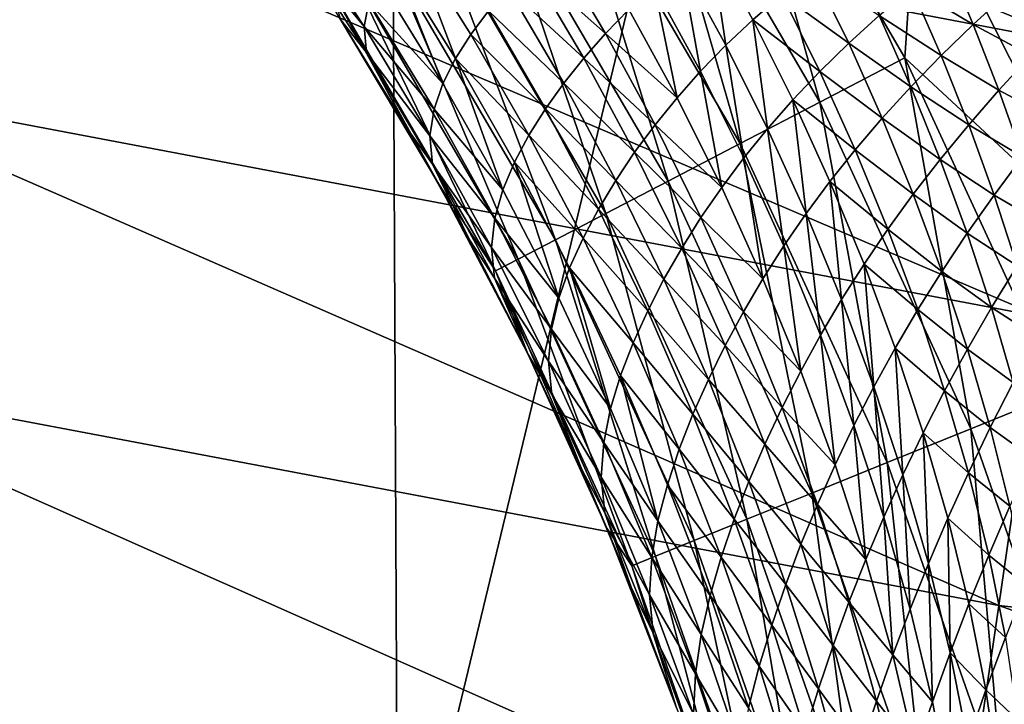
# Model space of a CAD drawing. Header units: metres. Extents: x -105 to 105, y -68 to 103.
# Tile 224 of 256: x -4.996 to -3.611, y 20.265 to 21.229. Entities that reach past the tile are written whole.
import ezdxf

# ---------------------------------------------------------------- set-up
doc = ezdxf.new("R2010")
doc.units = ezdxf.units.M
doc.layers.add('solid_FIT-BATH-150_SW0001', color=7, linetype='CONTINUOUS')
doc.layers.add('solid_FIT-BATH-150_SW0001_01', color=7, linetype='CONTINUOUS')

msp = doc.modelspace()

# ---------------------------------------------------------------- linework, layer by layer
at = {"layer": 'solid_FIT-BATH-150_SW0001'}
for points in [[(-4.481039, 23.527409, -17.149679), (-3.590696, 23.530645, -17.185349), (-4.464282, 19.901892, -16.419725)], [(-3.590696, 23.530645, -17.185349), (-3.577376, 19.904884, -16.454187), (-4.464282, 19.901892, -16.419725)], [(-5.363842, 23.522774, -17.098143), (-4.481039, 23.527409, -17.149679), (-5.343644, 19.89761, -16.369928)], [(-4.481039, 23.527409, -17.149679), (-4.464282, 19.901892, -16.419725), (-5.343644, 19.89761, -16.369928)], [(-5.221574, 21.519878, 16.695093), (-3.504226, 21.19404, 16.692205), (-5.143912, 21.871767, 16.952375)], [(-3.504226, 21.19404, 16.692205), (-3.452749, 21.5506, 16.949495), (-5.143912, 21.871767, 16.952375)], [(-4.125854, 21.550419, 72.748207), (-3.870537, 21.112906, 72.748207), (-4.0128, 21.623888, 72.784348)], [(-4.0128, 21.623888, 72.784348), (-3.750959, 21.175194, 72.784348), (-3.73363, 21.433043, 72.796501)], [(-3.870537, 21.112906, 72.748207), (-3.750959, 21.175194, 72.784348), (-4.0128, 21.623888, 72.784348)], [(-4.23192, 21.481493, 72.689178), (-3.982724, 21.054468, 72.689178), (-4.125854, 21.550419, 72.748207)], [(-3.982724, 21.054468, 72.689178), (-3.870537, 21.112906, 72.748207), (-4.125854, 21.550419, 72.748207)], [(-5.305362, 21.141415, 16.478363), (-3.559834, 20.81053, 16.475449), (-5.221574, 21.519878, 16.695093)], [(-3.559834, 20.81053, 16.475449), (-3.504226, 21.19404, 16.692205), (-5.221574, 21.519878, 16.695093)], [(-4.327769, 21.419205, 72.60907), (-4.084104, 21.001659, 72.60907), (-4.23192, 21.481493, 72.689178)], [(-4.084104, 21.001659, 72.60907), (-3.982724, 21.054468, 72.689178), (-4.23192, 21.481493, 72.689178)], [(-3.750959, 21.175194, 72.784348), (-3.472834, 20.916769, 72.796501), (-3.73363, 21.433043, 72.796501)], [(-4.410481, 21.365454, 72.510307), (-4.17159, 20.956089, 72.510307), (-4.327769, 21.419205, 72.60907)], [(-4.17159, 20.956089, 72.510307), (-4.084104, 21.001659, 72.60907), (-4.327769, 21.419205, 72.60907)], [(-4.60988, 21.369316, 60.435333), (-4.511474, 21.219164, 60.442394), (-4.60744, 21.33617, 60.507492)], [(-4.504735, 21.25326, 60.387798), (-4.511474, 21.219164, 60.442394), (-4.60988, 21.369316, 60.435333)], [(-4.47754, 21.321877, 72.395897), (-4.242519, 20.919142, 72.395897), (-4.410481, 21.365454, 72.510307)], [(-4.242519, 20.919142, 72.395897), (-4.17159, 20.956089, 72.510307), (-4.410481, 21.365454, 72.510307)], [(-4.448648, 21.346954, 60.284702), (-4.382953, 21.17407, 60.321579), (-4.47176, 21.316841, 60.312016)], [(-4.448648, 21.346954, 60.284702), (-4.361381, 21.208021, 60.294144), (-4.382953, 21.17407, 60.321579)], [(-4.33666, 21.241081, 60.269939), (-4.361381, 21.208021, 60.294144), (-4.448648, 21.346954, 60.284702)], [(-4.60744, 21.33617, 60.507492), (-4.508288, 21.182734, 60.51162), (-4.544684, 21.228811, 60.5965)], [(-4.511474, 21.219164, 60.442394), (-4.508288, 21.182734, 60.51162), (-4.60744, 21.33617, 60.507492)], [(-4.246571, 21.334942, 60.200607), (-4.171995, 21.209236, 60.207645), (-4.279154, 21.30456, 60.224209)], [(-4.13905, 21.242952, 60.183018), (-4.171995, 21.209236, 60.207645), (-4.246571, 21.334942, 60.200607)], [(-4.024909, 21.339403, 60.10313), (-4.002698, 21.19278, 60.136173), (-4.065609, 21.30797, 60.130661)], [(-4.024909, 21.339403, 60.10313), (-3.964659, 21.228714, 60.109097), (-4.002698, 21.19278, 60.136173)], [(-3.924063, 21.264124, 60.081497), (-3.964659, 21.228714, 60.109097), (-4.024909, 21.339403, 60.10313)], [(-4.526904, 21.289797, 72.269333), (-4.294731, 20.891945, 72.269333), (-4.47754, 21.321877, 72.395897)], [(-4.47176, 21.316841, 60.312016), (-4.400651, 21.139149, 60.354706), (-4.490865, 21.285686, 60.345356)], [(-4.294731, 20.891945, 72.269333), (-4.242519, 20.919142, 72.395897), (-4.47754, 21.321877, 72.395897)], [(-4.47176, 21.316841, 60.312016), (-4.382953, 21.17407, 60.321579), (-4.400651, 21.139149, 60.354706)], [(-4.279154, 21.30456, 60.224209), (-4.202549, 21.174683, 60.231342), (-4.309192, 21.273264, 60.247063)], [(-4.171995, 21.209236, 60.207645), (-4.202549, 21.174683, 60.231342), (-4.279154, 21.30456, 60.224209)], [(-4.065609, 21.30797, 60.130661), (-4.038264, 21.156216, 60.162544), (-4.103621, 21.275843, 60.157341)], [(-4.065609, 21.30797, 60.130661), (-4.002698, 21.19278, 60.136173), (-4.038264, 21.156216, 60.162544)], [(-3.693523, 21.313162, 59.976864), (-3.654657, 21.22201, 59.980885), (-3.741563, 21.274057, 60.003624)], [(-3.607151, 21.265923, 59.955582), (-3.654657, 21.22201, 59.980885), (-3.693523, 21.313162, 59.976864)], [(-4.526904, 21.289797, 72.269333), (-4.557069, 21.270195, 72.13446), (-4.326637, 20.875324, 72.13446)], [(-4.526904, 21.289797, 72.269333), (-4.326637, 20.875324, 72.13446), (-4.294731, 20.891945, 72.269333)], [(-3.880838, 21.299103, 60.05357), (-3.830005, 21.195507, 60.058163), (-3.924063, 21.264124, 60.081497)], [(-3.787055, 21.234873, 60.030796), (-3.830005, 21.195507, 60.058163), (-3.880838, 21.299103, 60.05357)], [(-4.490865, 21.285686, 60.345356), (-4.400651, 21.139149, 60.354706), (-4.504735, 21.25326, 60.387798)], [(-4.309192, 21.273264, 60.247063), (-4.230746, 21.139286, 60.254486), (-4.33666, 21.241081, 60.269939)], [(-4.202549, 21.174683, 60.231342), (-4.230746, 21.139286, 60.254486), (-4.309192, 21.273264, 60.247063)], [(-4.103621, 21.275843, 60.157341), (-4.07146, 21.118958, 60.188095), (-4.13905, 21.242952, 60.183018)], [(-4.103621, 21.275843, 60.157341), (-4.038264, 21.156216, 60.162544), (-4.07146, 21.118958, 60.188095)], [(-3.741563, 21.274057, 60.003624), (-3.699756, 21.178118, 60.006889), (-3.787055, 21.234873, 60.030796)], [(-3.654657, 21.22201, 59.980885), (-3.699756, 21.178118, 60.006889), (-3.741563, 21.274057, 60.003624)], [(-4.557069, 21.270195, 72.13446), (-4.544671, 21.22879, 71.996498), (-4.406283, 20.997484, 71.996498)], [(-4.326637, 20.875324, 72.13446), (-4.557069, 21.270195, 72.13446), (-4.406283, 20.997484, 71.996498)], [(-3.924063, 21.264124, 60.081497), (-3.870454, 21.155874, 60.085514), (-3.964659, 21.228714, 60.109097)], [(-3.830005, 21.195507, 60.058163), (-3.870454, 21.155874, 60.085514), (-3.924063, 21.264124, 60.081497)], [(-3.607151, 21.265923, 59.955582), (-3.57388, 21.17815, 59.957596), (-3.654657, 21.22201, 59.980885)], [(-4.504735, 21.25326, 60.387798), (-4.413275, 21.10305, 60.396336), (-4.511474, 21.219164, 60.442394)], [(-4.400651, 21.139149, 60.354706), (-4.413275, 21.10305, 60.396336), (-4.504735, 21.25326, 60.387798)], [(-4.33666, 21.241081, 60.269939), (-4.256536, 21.103069, 60.277802), (-4.361381, 21.208021, 60.294144)], [(-4.230746, 21.139286, 60.254486), (-4.256536, 21.103069, 60.277802), (-4.33666, 21.241081, 60.269939)], [(-4.13905, 21.242952, 60.183018), (-4.07146, 21.118958, 60.188095), (-4.171995, 21.209236, 60.207645)], [(-3.787055, 21.234873, 60.030796), (-3.74244, 21.134165, 60.03339), (-3.830005, 21.195507, 60.058163)], [(-3.699756, 21.178118, 60.006889), (-3.74244, 21.134165, 60.03339), (-3.787055, 21.234873, 60.030796)], [(-4.508288, 21.182734, 60.51162), (-4.450966, 21.07548, 60.5965), (-4.544684, 21.228811, 60.5965)], [(-4.544671, 21.22879, 71.996498), (-4.544684, 21.228811, 60.5965), (-4.450966, 21.07548, 60.5965)], [(-4.406283, 20.997484, 71.996498), (-4.544671, 21.22879, 71.996498), (-4.450966, 21.07548, 60.5965)], [(-4.511474, 21.219164, 60.442394), (-4.419001, 21.065407, 60.449249), (-4.508288, 21.182734, 60.51162)], [(-4.413275, 21.10305, 60.396336), (-4.419001, 21.065407, 60.449249), (-4.511474, 21.219164, 60.442394)], [(-3.964659, 21.228714, 60.109097), (-3.94409, 21.075377, 60.139416), (-4.002698, 21.19278, 60.136173)], [(-3.964659, 21.228714, 60.109097), (-3.908454, 21.115858, 60.112659), (-3.94409, 21.075377, 60.139416)], [(-3.870454, 21.155874, 60.085514), (-3.908454, 21.115858, 60.112659), (-3.964659, 21.228714, 60.109097)], [(-3.654657, 21.22201, 59.980885), (-3.61859, 21.129389, 59.982132), (-3.699756, 21.178118, 60.006889)], [(-3.57388, 21.17815, 59.957596), (-3.61859, 21.129389, 59.982132), (-3.654657, 21.22201, 59.980885)], [(-4.361381, 21.208021, 60.294144), (-4.279713, 21.06604, 60.30249), (-4.382953, 21.17407, 60.321579)], [(-4.256536, 21.103069, 60.277802), (-4.279713, 21.06604, 60.30249), (-4.361381, 21.208021, 60.294144)], [(-4.171995, 21.209236, 60.207645), (-4.102379, 21.080948, 60.212803), (-4.202549, 21.174683, 60.231342)], [(-4.07146, 21.118958, 60.188095), (-4.102379, 21.080948, 60.212803), (-4.171995, 21.209236, 60.207645)], [(-4.002698, 21.19278, 60.136173), (-3.977451, 21.03433, 60.165638), (-4.038264, 21.156216, 60.162544)], [(-4.002698, 21.19278, 60.136173), (-3.94409, 21.075377, 60.139416), (-3.977451, 21.03433, 60.165638)], [(-3.830005, 21.195507, 60.058163), (-3.782726, 21.090061, 60.060188), (-3.870454, 21.155874, 60.085514)], [(-3.74244, 21.134165, 60.03339), (-3.782726, 21.090061, 60.060188), (-3.830005, 21.195507, 60.058163)], [(-4.508288, 21.182734, 60.51162), (-4.415169, 21.025616, 60.515678), (-4.450966, 21.07548, 60.5965)], [(-4.419001, 21.065407, 60.449249), (-4.415169, 21.025616, 60.515678), (-4.508288, 21.182734, 60.51162)], [(-3.699756, 21.178118, 60.006889), (-3.66102, 21.080662, 60.007462), (-3.74244, 21.134165, 60.03339)], [(-3.61859, 21.129389, 59.982132), (-3.66102, 21.080662, 60.007462), (-3.699756, 21.178118, 60.006889)], [(-3.57388, 21.17815, 59.957596), (-3.543231, 21.089214, 59.956856), (-3.61859, 21.129389, 59.982132)], [(-4.382953, 21.17407, 60.321579), (-4.316258, 20.989426, 60.363445), (-4.400651, 21.139149, 60.354706)], [(-4.382953, 21.17407, 60.321579), (-4.299862, 21.028183, 60.330292), (-4.316258, 20.989426, 60.363445)], [(-4.279713, 21.06604, 60.30249), (-4.299862, 21.028183, 60.330292), (-4.382953, 21.17407, 60.321579)], [(-4.202549, 21.174683, 60.231342), (-4.131098, 21.042173, 60.236797), (-4.230746, 21.139286, 60.254486)], [(-4.102379, 21.080948, 60.212803), (-4.131098, 21.042173, 60.236797), (-4.202549, 21.174683, 60.231342)], [(-3.870537, 21.112906, 72.748207), (-3.658353, 20.652924, 72.748207), (-3.750959, 21.175194, 72.784348)], [(-3.750959, 21.175194, 72.784348), (-3.533352, 20.703457, 72.784348), (-3.472834, 20.916769, 72.796501)], [(-3.658353, 20.652924, 72.748207), (-3.533352, 20.703457, 72.784348), (-3.750959, 21.175194, 72.784348)], [(-4.038264, 21.156216, 60.162544), (-4.00864, 20.992661, 60.191231), (-4.07146, 21.118958, 60.188095)], [(-4.038264, 21.156216, 60.162544), (-3.977451, 21.03433, 60.165638), (-4.00864, 20.992661, 60.191231)], [(-3.870454, 21.155874, 60.085514), (-3.82067, 21.045729, 60.087086), (-3.908454, 21.115858, 60.112659)], [(-3.782726, 21.090061, 60.060188), (-3.82067, 21.045729, 60.087086), (-3.870454, 21.155874, 60.085514)], [(-5.394389, 20.74041, 16.304796), (-3.618986, 20.40415, 16.301832), (-5.305362, 21.141415, 16.478363)], [(-3.618986, 20.40415, 16.301832), (-3.559834, 20.81053, 16.475449), (-5.305362, 21.141415, 16.478363)], [(-4.400651, 21.139149, 60.354706), (-4.316258, 20.989426, 60.363445), (-4.413275, 21.10305, 60.396336)], [(-4.230746, 21.139286, 60.254486), (-4.157628, 21.002625, 60.260441), (-4.256536, 21.103069, 60.277802)], [(-4.131098, 21.042173, 60.236797), (-4.157628, 21.002625, 60.260441), (-4.230746, 21.139286, 60.254486)], [(-3.74244, 21.134165, 60.03339), (-3.701168, 21.031895, 60.033394), (-3.782726, 21.090061, 60.060188)], [(-3.66102, 21.080662, 60.007462), (-3.701168, 21.031895, 60.033394), (-3.74244, 21.134165, 60.03339)], [(-3.61859, 21.129389, 59.982132), (-3.585413, 21.035559, 59.980705), (-3.66102, 21.080662, 60.007462)], [(-3.543231, 21.089214, 59.956856), (-3.585413, 21.035559, 59.980705), (-3.61859, 21.129389, 59.982132)], [(-4.07146, 21.118958, 60.188095), (-4.00864, 20.992661, 60.191231), (-4.102379, 21.080948, 60.212803)], [(-3.982724, 21.054468, 72.689178), (-3.775627, 20.605515, 72.689178), (-3.870537, 21.112906, 72.748207)], [(-3.908454, 21.115858, 60.112659), (-3.889819, 20.955988, 60.140499), (-3.94409, 21.075377, 60.139416)], [(-3.908454, 21.115858, 60.112659), (-3.856336, 21.001062, 60.113907), (-3.889819, 20.955988, 60.140499)], [(-3.82067, 21.045729, 60.087086), (-3.856336, 21.001062, 60.113907), (-3.908454, 21.115858, 60.112659)], [(-3.775627, 20.605515, 72.689178), (-3.658353, 20.652924, 72.748207), (-3.870537, 21.112906, 72.748207)], [(-4.413275, 21.10305, 60.396336), (-4.327734, 20.949575, 60.40448), (-4.419001, 21.065407, 60.449249)], [(-4.316258, 20.989426, 60.363445), (-4.327734, 20.949575, 60.40448), (-4.413275, 21.10305, 60.396336)], [(-4.256536, 21.103069, 60.277802), (-4.181891, 20.96232, 60.284416), (-4.279713, 21.06604, 60.30249)], [(-4.157628, 21.002625, 60.260441), (-4.181891, 20.96232, 60.284416), (-4.256536, 21.103069, 60.277802)], [(-4.102379, 21.080948, 60.212803), (-4.03774, 20.950312, 60.216202), (-4.131098, 21.042173, 60.236797)], [(-4.00864, 20.992661, 60.191231), (-4.03774, 20.950312, 60.216202), (-4.102379, 21.080948, 60.212803)], [(-3.782726, 21.090061, 60.060188), (-3.739064, 20.983007, 60.059738), (-3.82067, 21.045729, 60.087086)], [(-3.701168, 21.031895, 60.033394), (-3.739064, 20.983007, 60.059738), (-3.782726, 21.090061, 60.060188)], [(-3.66102, 21.080662, 60.007462), (-3.625447, 20.981951, 60.005459), (-3.701168, 21.031895, 60.033394)], [(-3.585413, 21.035559, 59.980705), (-3.625447, 20.981951, 60.005459), (-3.66102, 21.080662, 60.007462)], [(-4.415169, 21.025616, 60.515678), (-4.363114, 20.918713, 60.5965), (-4.450966, 21.07548, 60.5965)], [(-4.406283, 20.997484, 71.996498), (-4.450966, 21.07548, 60.5965), (-4.363114, 20.918713, 60.5965)], [(-4.419001, 21.065407, 60.449249), (-4.332551, 20.908306, 60.455891), (-4.415169, 21.025616, 60.515678)], [(-4.327734, 20.949575, 60.40448), (-4.332551, 20.908306, 60.455891), (-4.419001, 21.065407, 60.449249)], [(-4.279713, 21.06604, 60.30249), (-4.203663, 20.921263, 60.309818), (-4.299862, 21.028183, 60.330292)], [(-4.181891, 20.96232, 60.284416), (-4.203663, 20.921263, 60.309818), (-4.279713, 21.06604, 60.30249)], [(-3.94409, 21.075377, 60.139416), (-3.921211, 20.910416, 60.166737), (-3.977451, 21.03433, 60.165638)], [(-3.94409, 21.075377, 60.139416), (-3.889819, 20.955988, 60.140499), (-3.921211, 20.910416, 60.166737)], [(-4.084104, 21.001659, 72.60907), (-3.881603, 20.562672, 72.60907), (-3.982724, 21.054468, 72.689178)], [(-3.881603, 20.562672, 72.60907), (-3.775627, 20.605515, 72.689178), (-3.982724, 21.054468, 72.689178)], [(-4.131098, 21.042173, 60.236797), (-4.06481, 20.907267, 60.240692), (-4.157628, 21.002625, 60.260441)], [(-4.03774, 20.950312, 60.216202), (-4.06481, 20.907267, 60.240692), (-4.131098, 21.042173, 60.236797)], [(-3.82067, 21.045729, 60.087086), (-3.77477, 20.933928, 60.086315), (-3.856336, 21.001062, 60.113907)], [(-3.739064, 20.983007, 60.059738), (-3.77477, 20.933928, 60.086315), (-3.82067, 21.045729, 60.087086)], [(-4.415169, 21.025616, 60.515678), (-4.3282, 20.865067, 60.519653), (-4.363114, 20.918713, 60.5965)], [(-4.332551, 20.908306, 60.455891), (-4.3282, 20.865067, 60.519653), (-4.415169, 21.025616, 60.515678)], [(-4.299862, 21.028183, 60.330292), (-4.23772, 20.836769, 60.371601), (-4.316258, 20.989426, 60.363445)], [(-4.299862, 21.028183, 60.330292), (-4.222511, 20.879435, 60.338215), (-4.23772, 20.836769, 60.371601)], [(-4.203663, 20.921263, 60.309818), (-4.222511, 20.879435, 60.338215), (-4.299862, 21.028183, 60.330292)], [(-3.977451, 21.03433, 60.165638), (-3.950612, 20.86429, 60.192558), (-4.00864, 20.992661, 60.191231)], [(-3.977451, 21.03433, 60.165638), (-3.921211, 20.910416, 60.166737), (-3.950612, 20.86429, 60.192558)], [(-3.701168, 21.031895, 60.033394), (-3.663336, 20.928322, 60.030933), (-3.739064, 20.983007, 60.059738)], [(-3.625447, 20.981951, 60.005459), (-3.663336, 20.928322, 60.030933), (-3.701168, 21.031895, 60.033394)], [(-3.585413, 21.035559, 59.980705), (-3.555259, 20.940798, 59.97681), (-3.625447, 20.981951, 60.005459)], [(-4.406283, 20.997484, 71.996498), (-4.363114, 20.918713, 60.5965), (-4.281254, 20.758732, 60.5965)], [(-4.281238, 20.758699, 71.996498), (-4.406283, 20.997484, 71.996498), (-4.281254, 20.758732, 60.5965)], [(-4.326637, 20.875324, 72.13446), (-4.406283, 20.997484, 71.996498), (-4.281238, 20.758699, 71.996498)], [(-4.157628, 21.002625, 60.260441), (-4.08984, 20.863516, 60.265045), (-4.181891, 20.96232, 60.284416)], [(-4.17159, 20.956089, 72.510307), (-3.973056, 20.5257, 72.510307), (-4.084104, 21.001659, 72.60907)], [(-4.06481, 20.907267, 60.240692), (-4.08984, 20.863516, 60.265045), (-4.157628, 21.002625, 60.260441)], [(-3.973056, 20.5257, 72.510307), (-3.881603, 20.562672, 72.60907), (-4.084104, 21.001659, 72.60907)], [(-3.856336, 21.001062, 60.113907), (-3.839939, 20.834854, 60.139561), (-3.889819, 20.955988, 60.140499)], [(-3.856336, 21.001062, 60.113907), (-3.808363, 20.884567, 60.112968), (-3.839939, 20.834854, 60.139561)], [(-3.77477, 20.933928, 60.086315), (-3.808363, 20.884567, 60.112968), (-3.856336, 21.001062, 60.113907)], [(-4.316258, 20.989426, 60.363445), (-4.23772, 20.836769, 60.371601), (-4.327734, 20.949575, 60.40448)], [(-4.00864, 20.992661, 60.191231), (-3.950612, 20.86429, 60.192558), (-4.03774, 20.950312, 60.216202)], [(-3.739064, 20.983007, 60.059738), (-3.699115, 20.874601, 60.056957), (-3.77477, 20.933928, 60.086315)], [(-3.663336, 20.928322, 60.030933), (-3.699115, 20.874601, 60.056957), (-3.739064, 20.983007, 60.059738)], [(-3.625447, 20.981951, 60.005459), (-3.593177, 20.882259, 60.001099), (-3.663336, 20.928322, 60.030933)], [(-3.555259, 20.940798, 59.97681), (-3.593177, 20.882259, 60.001099), (-3.625447, 20.981951, 60.005459)], [(-4.242519, 20.919142, 72.395897), (-4.047202, 20.495726, 72.395897), (-4.17159, 20.956089, 72.510307)], [(-4.181891, 20.96232, 60.284416), (-4.112729, 20.819069, 60.28989), (-4.203663, 20.921263, 60.309818)], [(-4.08984, 20.863516, 60.265045), (-4.112729, 20.819069, 60.28989), (-4.181891, 20.96232, 60.284416)], [(-4.047202, 20.495726, 72.395897), (-3.973056, 20.5257, 72.510307), (-4.17159, 20.956089, 72.510307)], [(-3.889819, 20.955988, 60.140499), (-3.869592, 20.784708, 60.165997), (-3.921211, 20.910416, 60.166737)], [(-3.889819, 20.955988, 60.140499), (-3.839939, 20.834854, 60.139561), (-3.869592, 20.784708, 60.165997)], [(-4.327734, 20.949575, 60.40448), (-4.248165, 20.793095, 60.412231), (-4.332551, 20.908306, 60.455891)], [(-4.23772, 20.836769, 60.371601), (-4.248165, 20.793095, 60.412231), (-4.327734, 20.949575, 60.40448)], [(-4.03774, 20.950312, 60.216202), (-3.978092, 20.817556, 60.217983), (-4.06481, 20.907267, 60.240692)], [(-3.950612, 20.86429, 60.192558), (-3.978092, 20.817556, 60.217983), (-4.03774, 20.950312, 60.216202)], [(-3.77477, 20.933928, 60.086315), (-3.732852, 20.820728, 60.083363), (-3.808363, 20.884567, 60.112968)], [(-3.699115, 20.874601, 60.056957), (-3.732852, 20.820728, 60.083363), (-3.77477, 20.933928, 60.086315)], [(-3.663336, 20.928322, 60.030933), (-3.629089, 20.823719, 60.026245), (-3.699115, 20.874601, 60.056957)], [(-3.593177, 20.882259, 60.001099), (-3.629089, 20.823719, 60.026245), (-3.663336, 20.928322, 60.030933)], [(-4.3282, 20.865067, 60.519653), (-4.281254, 20.758732, 60.5965), (-4.363114, 20.918713, 60.5965)], [(-4.294731, 20.891945, 72.269333), (-4.101781, 20.47366, 72.269333), (-4.242519, 20.919142, 72.395897)], [(-4.101781, 20.47366, 72.269333), (-4.047202, 20.495726, 72.395897), (-4.242519, 20.919142, 72.395897)], [(-4.203663, 20.921263, 60.309818), (-4.133231, 20.773926, 60.316212), (-4.222511, 20.879435, 60.338215)], [(-4.112729, 20.819069, 60.28989), (-4.133231, 20.773926, 60.316212), (-4.203663, 20.921263, 60.309818)], [(-4.332551, 20.908306, 60.455891), (-4.252199, 20.748116, 60.462299), (-4.3282, 20.865067, 60.519653)], [(-4.248165, 20.793095, 60.412231), (-4.252199, 20.748116, 60.462299), (-4.332551, 20.908306, 60.455891)], [(-4.06481, 20.907267, 60.240692), (-4.003693, 20.770193, 60.243164), (-4.08984, 20.863516, 60.265045)], [(-3.978092, 20.817556, 60.217983), (-4.003693, 20.770193, 60.243164), (-4.06481, 20.907267, 60.240692)], [(-3.921211, 20.910416, 60.166737), (-3.897414, 20.734077, 60.19223), (-3.950612, 20.86429, 60.192558)], [(-3.921211, 20.910416, 60.166737), (-3.869592, 20.784708, 60.165997), (-3.897414, 20.734077, 60.19223)], [(-4.294731, 20.891945, 72.269333), (-4.326637, 20.875324, 72.13446), (-4.135134, 20.460176, 72.13446)], [(-4.294731, 20.891945, 72.269333), (-4.135134, 20.460176, 72.13446), (-4.101781, 20.47366, 72.269333)], [(-4.326637, 20.875324, 72.13446), (-4.281238, 20.758699, 71.996498), (-4.169939, 20.513206, 71.996498)], [(-4.135134, 20.460176, 72.13446), (-4.326637, 20.875324, 72.13446), (-4.169939, 20.513206, 71.996498)], [(-4.222511, 20.879435, 60.338215), (-4.165056, 20.681427, 60.379204), (-4.23772, 20.836769, 60.371601)], [(-4.222511, 20.879435, 60.338215), (-4.150908, 20.728065, 60.345398), (-4.165056, 20.681427, 60.379204)], [(-4.133231, 20.773926, 60.316212), (-4.150908, 20.728065, 60.345398), (-4.222511, 20.879435, 60.338215)], [(-3.808363, 20.884567, 60.112968), (-3.794541, 20.712219, 60.13678), (-3.839939, 20.834854, 60.139561)], [(-3.808363, 20.884567, 60.112968), (-3.764628, 20.766623, 60.110008), (-3.794541, 20.712219, 60.13678)], [(-3.732852, 20.820728, 60.083363), (-3.764628, 20.766623, 60.110008), (-3.808363, 20.884567, 60.112968)], [(-3.699115, 20.874601, 60.056957), (-3.663031, 20.765114, 60.052094), (-3.732852, 20.820728, 60.083363)], [(-3.629089, 20.823719, 60.026245), (-3.663031, 20.765114, 60.052094), (-3.699115, 20.874601, 60.056957)], [(-3.593177, 20.882259, 60.001099), (-3.564421, 20.781866, 59.994751), (-3.629089, 20.823719, 60.026245)], [(-4.3282, 20.865067, 60.519653), (-4.247486, 20.701344, 60.523525), (-4.281254, 20.758732, 60.5965)], [(-4.252199, 20.748116, 60.462299), (-4.247486, 20.701344, 60.523525), (-4.3282, 20.865067, 60.519653)], [(-4.08984, 20.863516, 60.265045), (-4.027386, 20.722189, 60.268425), (-4.112729, 20.819069, 60.28989)], [(-4.003693, 20.770193, 60.243164), (-4.027386, 20.722189, 60.268425), (-4.08984, 20.863516, 60.265045)], [(-3.950612, 20.86429, 60.192558), (-3.897414, 20.734077, 60.19223), (-3.978092, 20.817556, 60.217983)], [(-4.23772, 20.836769, 60.371601), (-4.165056, 20.681427, 60.379204), (-4.248165, 20.793095, 60.412231)], [(-3.839939, 20.834854, 60.139561), (-3.82268, 20.657448, 60.163601), (-3.869592, 20.784708, 60.165997)], [(-3.839939, 20.834854, 60.139561), (-3.794541, 20.712219, 60.13678), (-3.82268, 20.657448, 60.163601)], [(-4.112729, 20.819069, 60.28989), (-4.049047, 20.673548, 60.294327), (-4.133231, 20.773926, 60.316212)], [(-4.027386, 20.722189, 60.268425), (-4.049047, 20.673548, 60.294327), (-4.112729, 20.819069, 60.28989)], [(-3.978092, 20.817556, 60.217983), (-3.923467, 20.682907, 60.218304), (-4.003693, 20.770193, 60.243164)], [(-3.897414, 20.734077, 60.19223), (-3.923467, 20.682907, 60.218304), (-3.978092, 20.817556, 60.217983)], [(-3.732852, 20.820728, 60.083363), (-3.695071, 20.706392, 60.078487), (-3.764628, 20.766623, 60.110008)], [(-3.663031, 20.765114, 60.052094), (-3.695071, 20.706392, 60.078487), (-3.732852, 20.820728, 60.083363)], [(-3.629089, 20.823719, 60.026245), (-3.59865, 20.718361, 60.019707), (-3.663031, 20.765114, 60.052094)], [(-3.564421, 20.781866, 59.994751), (-3.59865, 20.718361, 60.019707), (-3.629089, 20.823719, 60.026245)], [(-3.618986, 20.40415, 16.301832), (-1.823232, 20.202555, 16.300066), (-3.559834, 20.81053, 16.475449)], [(-4.248165, 20.793095, 60.412231), (-4.174604, 20.633856, 60.419594), (-4.252199, 20.748116, 60.462299)], [(-4.165056, 20.681427, 60.379204), (-4.174604, 20.633856, 60.419594), (-4.248165, 20.793095, 60.412231)], [(-3.869592, 20.784708, 60.165997), (-3.84913, 20.602257, 60.190437), (-3.897414, 20.734077, 60.19223)], [(-3.869592, 20.784708, 60.165997), (-3.82268, 20.657448, 60.163601), (-3.84913, 20.602257, 60.190437)], [(-4.133231, 20.773926, 60.316212), (-4.068418, 20.624262, 60.321747), (-4.150908, 20.728065, 60.345398)], [(-4.049047, 20.673548, 60.294327), (-4.068418, 20.624262, 60.321747), (-4.133231, 20.773926, 60.316212)], [(-4.003693, 20.770193, 60.243164), (-3.947772, 20.631178, 60.244362), (-4.027386, 20.722189, 60.268425)], [(-3.923467, 20.682907, 60.218304), (-3.947772, 20.631178, 60.244362), (-4.003693, 20.770193, 60.243164)], [(-3.764628, 20.766623, 60.110008), (-3.753783, 20.588333, 60.132427), (-3.794541, 20.712219, 60.13678)], [(-3.764628, 20.766623, 60.110008), (-3.725291, 20.647484, 60.105297), (-3.753783, 20.588333, 60.132427)], [(-3.695071, 20.706392, 60.078487), (-3.725291, 20.647484, 60.105297), (-3.764628, 20.766623, 60.110008)], [(-3.663031, 20.765114, 60.052094), (-3.631047, 20.654814, 60.045525), (-3.695071, 20.706392, 60.078487)], [(-3.59865, 20.718361, 60.019707), (-3.631047, 20.654814, 60.045525), (-3.663031, 20.765114, 60.052094)], [(-4.247486, 20.701344, 60.523525), (-4.205503, 20.595768, 60.5965), (-4.281254, 20.758732, 60.5965)], [(-4.281238, 20.758699, 71.996498), (-4.281254, 20.758732, 60.5965), (-4.205503, 20.595768, 60.5965)], [(-4.169939, 20.513206, 71.996498), (-4.281238, 20.758699, 71.996498), (-4.205503, 20.595768, 60.5965)], [(-4.252199, 20.748116, 60.462299), (-4.17801, 20.585089, 60.468472), (-4.247486, 20.701344, 60.523525)], [(-4.174604, 20.633856, 60.419594), (-4.17801, 20.585089, 60.468472), (-4.252199, 20.748116, 60.462299)], [(-5.487766, 20.320894, 16.177002), (-3.681095, 19.978985, 16.173971), (-5.394389, 20.74041, 16.304796)], [(-3.681095, 19.978985, 16.173971), (-3.618986, 20.40415, 16.301832), (-5.394389, 20.74041, 16.304796)], [(-3.897414, 20.734077, 60.19223), (-3.84913, 20.602257, 60.190437), (-3.923467, 20.682907, 60.218304)], [(-4.150908, 20.728065, 60.345398), (-4.098284, 20.523638, 60.386276), (-4.165056, 20.681427, 60.379204)], [(-4.150908, 20.728065, 60.345398), (-4.085057, 20.574312, 60.351894), (-4.098284, 20.523638, 60.386276)], [(-4.068418, 20.624262, 60.321747), (-4.085057, 20.574312, 60.351894), (-4.150908, 20.728065, 60.345398)], [(-4.027386, 20.722189, 60.268425), (-3.970284, 20.578869, 60.270706), (-4.049047, 20.673548, 60.294327)], [(-3.947772, 20.631178, 60.244362), (-3.970284, 20.578869, 60.270706), (-4.027386, 20.722189, 60.268425)], [(-3.794541, 20.712219, 60.13678), (-3.780631, 20.528873, 60.159813), (-3.82268, 20.657448, 60.163601)], [(-3.794541, 20.712219, 60.13678), (-3.753783, 20.588333, 60.132427), (-3.780631, 20.528873, 60.159813)], [(-3.695071, 20.706392, 60.078487), (-3.661672, 20.591185, 60.072063), (-3.725291, 20.647484, 60.105297)], [(-3.631047, 20.654814, 60.045525), (-3.661672, 20.591185, 60.072063), (-3.695071, 20.706392, 60.078487)], [(-3.59865, 20.718361, 60.019707), (-3.572349, 20.612516, 60.01189), (-3.631047, 20.654814, 60.045525)], [(-4.247486, 20.701344, 60.523525), (-4.173116, 20.5347, 60.527287), (-4.205503, 20.595768, 60.5965)], [(-4.17801, 20.585089, 60.468472), (-4.173116, 20.5347, 60.527287), (-4.247486, 20.701344, 60.523525)], [(-3.658353, 20.652924, 72.748207), (-3.491257, 20.174715, 72.748207), (-3.533352, 20.703457, 72.784348)], [(-4.165056, 20.681427, 60.379204), (-4.098284, 20.523638, 60.386276), (-4.174604, 20.633856, 60.419594)], [(-3.923467, 20.682907, 60.218304), (-3.873938, 20.546597, 60.217342), (-3.947772, 20.631178, 60.244362)], [(-3.84913, 20.602257, 60.190437), (-3.873938, 20.546597, 60.217342), (-3.923467, 20.682907, 60.218304)], [(-4.049047, 20.673548, 60.294327), (-3.990861, 20.525978, 60.29784), (-4.068418, 20.624262, 60.321747)], [(-3.970284, 20.578869, 60.270706), (-3.990861, 20.525978, 60.29784), (-4.049047, 20.673548, 60.294327)], [(-3.82268, 20.657448, 60.163601), (-3.805908, 20.469061, 60.187435), (-3.84913, 20.602257, 60.190437)], [(-3.82268, 20.657448, 60.163601), (-3.780631, 20.528873, 60.159813), (-3.805908, 20.469061, 60.187435)], [(-3.775627, 20.605515, 72.689178), (-3.612537, 20.138769, 72.689178), (-3.658353, 20.652924, 72.748207)], [(-3.631047, 20.654814, 60.045525), (-3.60351, 20.543968, 60.037819), (-3.661672, 20.591185, 60.072063)], [(-3.612537, 20.138769, 72.689178), (-3.491257, 20.174715, 72.748207), (-3.658353, 20.652924, 72.748207)], [(-3.572349, 20.612516, 60.01189), (-3.60351, 20.543968, 60.037819), (-3.631047, 20.654814, 60.045525)], [(-3.725291, 20.647484, 60.105297), (-3.717919, 20.463444, 60.126869), (-3.753783, 20.588333, 60.132427)], [(-3.725291, 20.647484, 60.105297), (-3.690602, 20.527411, 60.099209), (-3.717919, 20.463444, 60.126869)], [(-3.661672, 20.591185, 60.072063), (-3.690602, 20.527411, 60.099209), (-3.725291, 20.647484, 60.105297)], [(-4.174604, 20.633856, 60.419594), (-4.107087, 20.472101, 60.426571), (-4.17801, 20.585089, 60.468472)], [(-4.098284, 20.523638, 60.386276), (-4.107087, 20.472101, 60.426571), (-4.174604, 20.633856, 60.419594)], [(-4.068418, 20.624262, 60.321747), (-4.009237, 20.472496, 60.326515), (-4.085057, 20.574312, 60.351894)], [(-3.990861, 20.525978, 60.29784), (-4.009237, 20.472496, 60.326515), (-4.068418, 20.624262, 60.321747)], [(-3.947772, 20.631178, 60.244362), (-3.897113, 20.490442, 60.244457), (-3.970284, 20.578869, 60.270706)], [(-3.873938, 20.546597, 60.217342), (-3.897113, 20.490442, 60.244457), (-3.947772, 20.631178, 60.244362)], [(-4.173116, 20.5347, 60.527287), (-4.13597, 20.430054, 60.5965), (-4.205503, 20.595768, 60.5965)], [(-4.169939, 20.513206, 71.996498), (-4.205503, 20.595768, 60.5965), (-4.13597, 20.430054, 60.5965)], [(-3.881603, 20.562672, 72.60907), (-3.722134, 20.106287, 72.60907), (-3.775627, 20.605515, 72.689178)], [(-3.84913, 20.602257, 60.190437), (-3.805908, 20.469061, 60.187435), (-3.873938, 20.546597, 60.217342)], [(-3.722134, 20.106287, 72.60907), (-3.612537, 20.138769, 72.689178), (-3.775627, 20.605515, 72.689178)], [(-4.17801, 20.585089, 60.468472), (-4.110039, 20.419476, 60.474384), (-4.173116, 20.5347, 60.527287)], [(-4.107087, 20.472101, 60.426571), (-4.110039, 20.419476, 60.474384), (-4.17801, 20.585089, 60.468472)], [(-3.753783, 20.588333, 60.132427), (-3.743699, 20.399231, 60.154991), (-3.780631, 20.528873, 60.159813)], [(-3.753783, 20.588333, 60.132427), (-3.717919, 20.463444, 60.126869), (-3.743699, 20.399231, 60.154991)], [(-3.661672, 20.591185, 60.072063), (-3.633019, 20.475367, 60.064651), (-3.690602, 20.527411, 60.099209)], [(-3.60351, 20.543968, 60.037819), (-3.633019, 20.475367, 60.064651), (-3.661672, 20.591185, 60.072063)], [(-4.085057, 20.574312, 60.351894), (-4.024976, 20.418398, 60.357761), (-4.098284, 20.523638, 60.386276)], [(-4.009237, 20.472496, 60.326515), (-4.024976, 20.418398, 60.357761), (-4.085057, 20.574312, 60.351894)], [(-3.970284, 20.578869, 60.270706), (-3.918591, 20.433771, 60.272053), (-3.990861, 20.525978, 60.29784)], [(-3.897113, 20.490442, 60.244457), (-3.918591, 20.433771, 60.272053), (-3.970284, 20.578869, 60.270706)], [(-3.973056, 20.5257, 72.510307), (-3.816711, 20.078255, 72.510307), (-3.881603, 20.562672, 72.60907)], [(-3.816711, 20.078255, 72.510307), (-3.722134, 20.106287, 72.60907), (-3.881603, 20.562672, 72.60907)], [(-3.873938, 20.546597, 60.217342), (-3.82965, 20.408848, 60.215347), (-3.897113, 20.490442, 60.244457)], [(-3.805908, 20.469061, 60.187435), (-3.82965, 20.408848, 60.215347), (-3.873938, 20.546597, 60.217342)], [(-3.60351, 20.543968, 60.037819), (-3.580916, 20.432825, 60.029774), (-3.633019, 20.475367, 60.064651)], [(-4.173116, 20.5347, 60.527287), (-4.105176, 20.365395, 60.530922), (-4.13597, 20.430054, 60.5965)], [(-4.110039, 20.419476, 60.474384), (-4.105176, 20.365395, 60.530922), (-4.173116, 20.5347, 60.527287)], [(-4.047202, 20.495726, 72.395897), (-3.893389, 20.055529, 72.395897), (-3.973056, 20.5257, 72.510307)], [(-3.990861, 20.525978, 60.29784), (-3.938222, 20.376577, 60.300564), (-4.009237, 20.472496, 60.326515)], [(-3.918591, 20.433771, 60.272053), (-3.938222, 20.376577, 60.300564), (-3.990861, 20.525978, 60.29784)], [(-3.893389, 20.055529, 72.395897), (-3.816711, 20.078255, 72.510307), (-3.973056, 20.5257, 72.510307)], [(-3.780631, 20.528873, 60.159813), (-3.767999, 20.334728, 60.183563), (-3.805908, 20.469061, 60.187435)], [(-3.780631, 20.528873, 60.159813), (-3.743699, 20.399231, 60.154991), (-3.767999, 20.334728, 60.183563)], [(-3.690602, 20.527411, 60.099209), (-3.687335, 20.337807, 60.120621), (-3.717919, 20.463444, 60.126869)], [(-3.690602, 20.527411, 60.099209), (-3.660938, 20.406658, 60.092278), (-3.687335, 20.337807, 60.120621)], [(-3.633019, 20.475367, 60.064651), (-3.660938, 20.406658, 60.092278), (-3.690602, 20.527411, 60.099209)], [(-4.169939, 20.513206, 71.996498), (-4.13597, 20.430054, 60.5965), (-4.072755, 20.261827, 60.5965)], [(-4.072744, 20.261797, 71.996498), (-4.169939, 20.513206, 71.996498), (-4.072755, 20.261827, 60.5965)], [(-4.135134, 20.460176, 72.13446), (-4.169939, 20.513206, 71.996498), (-4.072744, 20.261797, 71.996498)], [(-4.098284, 20.523638, 60.386276), (-4.037427, 20.36363, 60.392845), (-4.107087, 20.472101, 60.426571)], [(-4.024976, 20.418398, 60.357761), (-4.037427, 20.36363, 60.392845), (-4.098284, 20.523638, 60.386276)], [(-4.101781, 20.47366, 72.269333), (-3.949833, 20.038801, 72.269333), (-4.047202, 20.495726, 72.395897)], [(-3.949833, 20.038801, 72.269333), (-3.893389, 20.055529, 72.395897), (-4.047202, 20.495726, 72.395897)], [(-3.897113, 20.490442, 60.244457), (-3.851849, 20.348207, 60.243679), (-3.918591, 20.433771, 60.272053)], [(-3.82965, 20.408848, 60.215347), (-3.851849, 20.348207, 60.243679), (-3.897113, 20.490442, 60.244457)], [(-4.101781, 20.47366, 72.269333), (-4.135134, 20.460176, 72.13446), (-3.984325, 20.028578, 72.13446)], [(-4.107087, 20.472101, 60.426571), (-4.04565, 20.308069, 60.433167), (-4.110039, 20.419476, 60.474384)], [(-4.037427, 20.36363, 60.392845), (-4.04565, 20.308069, 60.433167), (-4.107087, 20.472101, 60.426571)], [(-4.101781, 20.47366, 72.269333), (-3.984325, 20.028578, 72.13446), (-3.949833, 20.038801, 72.269333)], [(-4.009237, 20.472496, 60.326515), (-3.955734, 20.318844, 60.330616), (-4.024976, 20.418398, 60.357761)], [(-3.938222, 20.376577, 60.300564), (-3.955734, 20.318844, 60.330616), (-4.009237, 20.472496, 60.326515)], [(-3.633019, 20.475367, 60.064651), (-3.609631, 20.359186, 60.057022), (-3.660938, 20.406658, 60.092278)], [(-3.580916, 20.432825, 60.029774), (-3.609631, 20.359186, 60.057022), (-3.633019, 20.475367, 60.064651)], [(-3.984325, 20.028578, 72.13446), (-4.135134, 20.460176, 72.13446), (-4.072744, 20.261797, 71.996498)], [(-3.805908, 20.469061, 60.187435), (-3.767999, 20.334728, 60.183563), (-3.82965, 20.408848, 60.215347)], [(-3.717919, 20.463444, 60.126869), (-3.712271, 20.268764, 60.149624), (-3.743699, 20.399231, 60.154991)], [(-3.717919, 20.463444, 60.126869), (-3.687335, 20.337807, 60.120621), (-3.712271, 20.268764, 60.149624)], [(-4.105176, 20.365395, 60.530922), (-4.072755, 20.261827, 60.5965), (-4.13597, 20.430054, 60.5965)], [(-3.918591, 20.433771, 60.272053), (-3.872433, 20.287115, 60.272663), (-3.938222, 20.376577, 60.300564)], [(-3.851849, 20.348207, 60.243679), (-3.872433, 20.287115, 60.272663), (-3.918591, 20.433771, 60.272053)], [(-4.110039, 20.419476, 60.474384), (-4.048344, 20.25152, 60.480038), (-4.105176, 20.365395, 60.530922)], [(-4.04565, 20.308069, 60.433167), (-4.048344, 20.25152, 60.480038), (-4.110039, 20.419476, 60.474384)], [(-4.024976, 20.418398, 60.357761), (-3.970709, 20.260544, 60.363071), (-4.037427, 20.36363, 60.392845)], [(-3.955734, 20.318844, 60.330616), (-3.970709, 20.260544, 60.363071), (-4.024976, 20.418398, 60.357761)], [(-3.82965, 20.408848, 60.215347), (-3.790843, 20.269894, 60.212635), (-3.851849, 20.348207, 60.243679)], [(-3.767999, 20.334728, 60.183563), (-3.790843, 20.269894, 60.212635), (-3.82965, 20.408848, 60.215347)], [(-3.660938, 20.406658, 60.092278), (-3.636838, 20.285477, 60.085247), (-3.687335, 20.337807, 60.120621)], [(-3.681095, 19.978985, 16.173971), (-1.854612, 19.774136, 16.172163), (-3.618986, 20.40415, 16.301832)], [(-3.609631, 20.359186, 60.057022), (-3.636838, 20.285477, 60.085247), (-3.660938, 20.406658, 60.092278)], [(-1.854612, 19.774136, 16.172163), (-1.823232, 20.202555, 16.300066), (-3.618986, 20.40415, 16.301832)], [(-3.743699, 20.399231, 60.154991), (-3.712271, 20.268764, 60.149624), (-3.767999, 20.334728, 60.183563)], [(-3.938222, 20.376577, 60.300564), (-3.891243, 20.225557, 60.302662), (-3.955734, 20.318844, 60.330616)], [(-3.872433, 20.287115, 60.272663), (-3.891243, 20.225557, 60.302662), (-3.938222, 20.376577, 60.300564)], [(-4.105176, 20.365395, 60.530922), (-4.043744, 20.193676, 60.53442), (-4.072755, 20.261827, 60.5965)], [(-4.048344, 20.25152, 60.480038), (-4.043744, 20.193676, 60.53442), (-4.105176, 20.365395, 60.530922)], [(-4.037427, 20.36363, 60.392845), (-3.982534, 20.201628, 60.398952), (-4.04565, 20.308069, 60.433167)], [(-3.970709, 20.260544, 60.363071), (-3.982534, 20.201628, 60.398952), (-4.037427, 20.36363, 60.392845)], [(-3.609631, 20.359186, 60.057022), (-3.592223, 20.242872, 60.050213), (-3.636838, 20.285477, 60.085247)], [(-3.851849, 20.348207, 60.243679), (-3.812212, 20.204699, 60.24231), (-3.872433, 20.287115, 60.272663)], [(-3.790843, 20.269894, 60.212635), (-3.812212, 20.204699, 60.24231), (-3.851849, 20.348207, 60.243679)], [(-3.767999, 20.334728, 60.183563), (-3.735788, 20.199499, 60.179279), (-3.790843, 20.269894, 60.212635)], [(-3.712271, 20.268764, 60.149624), (-3.735788, 20.199499, 60.179279), (-3.767999, 20.334728, 60.183563)], [(-3.687335, 20.337807, 60.120621), (-3.686909, 20.137722, 60.144367), (-3.712271, 20.268764, 60.149624)], [(-3.687335, 20.337807, 60.120621), (-3.662585, 20.211668, 60.11438), (-3.686909, 20.137722, 60.144367)], [(-3.636838, 20.285477, 60.085247), (-3.662585, 20.211668, 60.11438), (-3.687335, 20.337807, 60.120621)], [(-5.584608, 19.8869, 16.097593), (-3.745571, 19.53912, 16.094471), (-5.487766, 20.320894, 16.177002)], [(-3.745571, 19.53912, 16.094471), (-3.681095, 19.978985, 16.173971), (-5.487766, 20.320894, 16.177002)], [(-3.955734, 20.318844, 60.330616), (-3.908015, 20.163517, 60.334183), (-3.970709, 20.260544, 60.363071)], [(-3.891243, 20.225557, 60.302662), (-3.908015, 20.163517, 60.334183), (-3.955734, 20.318844, 60.330616)], [(-4.04565, 20.308069, 60.433167), (-3.99035, 20.141989, 60.439388), (-4.048344, 20.25152, 60.480038)], [(-3.982534, 20.201628, 60.398952), (-3.99035, 20.141989, 60.439388), (-4.04565, 20.308069, 60.433167)], [(-3.872433, 20.287115, 60.272663), (-3.832025, 20.13912, 60.272785), (-3.891243, 20.225557, 60.302662)], [(-3.812212, 20.204699, 60.24231), (-3.832025, 20.13912, 60.272785), (-3.872433, 20.287115, 60.272663)], [(-3.636838, 20.285477, 60.085247), (-3.619047, 20.164099, 60.079105), (-3.662585, 20.211668, 60.11438)], [(-3.592223, 20.242872, 60.050213), (-3.619047, 20.164099, 60.079105), (-3.636838, 20.285477, 60.085247)], [(-3.790843, 20.269894, 60.212635), (-3.757896, 20.129967, 60.209618), (-3.812212, 20.204699, 60.24231)], [(-3.735788, 20.199499, 60.179279), (-3.757896, 20.129967, 60.209618), (-3.790843, 20.269894, 60.212635)], [(-3.712271, 20.268764, 60.149624), (-3.686909, 20.137722, 60.144367), (-3.735788, 20.199499, 60.179279)]]:
    msp.add_3dface(points, dxfattribs=at)
at = {"layer": 'solid_FIT-BATH-150_SW0001_01'}
msp.add_3dface([(-3.73363, 21.433043, 72.796501), (-3.472834, 20.916769, 72.796501), (3.733629, 21.433043, 72.796501)], dxfattribs=at)

doc.saveas('drawing.dxf')
